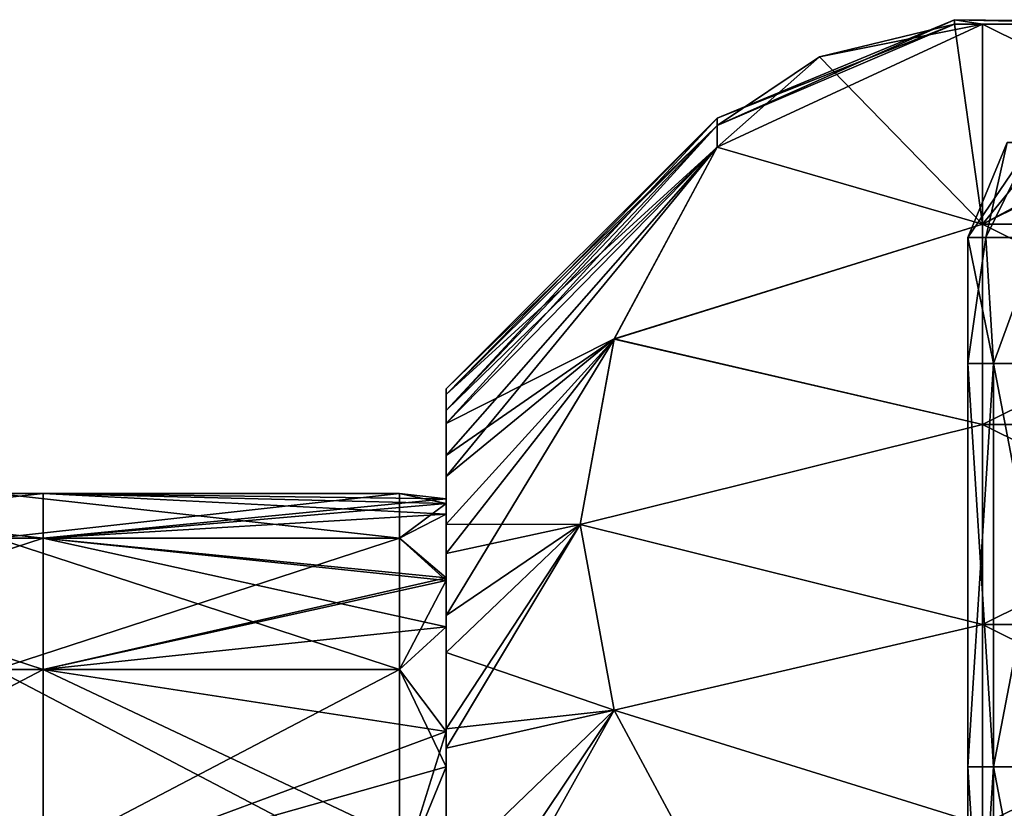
# Model space of a CAD drawing. Header units: millimetres. Extents: x -71 to 126, y -35 to 75.
# Tile 62 of 178: x -32.88 to -25.54, y 10.88 to 16.75. Entities that reach past the tile are written whole.
import ezdxf

# ---------------------------------------------------------------- set-up
doc = ezdxf.new("R2010")
doc.units = ezdxf.units.MM
doc.header["$LTSCALE"] = 52.536866
for name, color, linetype in [('18', 7, 'CONTINUOUS'), ('356', 7, 'CONTINUOUS'), ('361', 7, 'CONTINUOUS'), ('362', 7, 'CONTINUOUS'), ('364', 7, 'CONTINUOUS'), ('366', 7, 'CONTINUOUS'), ('368', 7, 'CONTINUOUS'), ('369', 7, 'CONTINUOUS'), ('371', 7, 'CONTINUOUS'), ('391', 7, 'CONTINUOUS'), ('393', 7, 'CONTINUOUS'), ('398', 7, 'CONTINUOUS'), ('399', 7, 'CONTINUOUS'), ('401', 7, 'CONTINUOUS'), ('403', 7, 'CONTINUOUS'), ('405', 7, 'CONTINUOUS'), ('406', 7, 'CONTINUOUS'), ('6', 7, 'CONTINUOUS')]:
    doc.layers.add(name, color=color, linetype=linetype)

msp = doc.modelspace()

# ---------------------------------------------------------------- linework, layer by layer
at = {"layer": '18', "linetype": 'Continuous'}
for points in [[(-25.6808, 15.1274, -2.4639), (-25.8146, 15.1274), (-25.3316, 15.8345, -2.9161), (-25.6808, 15.1274, -2.4639)], [(-25.8146, 15.1274), (-25.6808, 15.1274, 2.4639), (-25.5217, 15.8345), (-25.8146, 15.1274)], [(-25.8146, 15.1274), (-25.5217, 15.8345), (-25.3316, 15.8345, -2.9161), (-25.8146, 15.1274)], [(-25.2809, 15.1274, -4.8988), (-25.6808, 15.1274, -2.4639), (-25.3316, 15.8345, -2.9161), (-25.2809, 15.1274, -4.8988)], [(-25.6808, 15.1274, 2.4639), (-25.2809, 15.1274, 4.8988), (-25.3316, 15.8345, 2.9161), (-25.6808, 15.1274, 2.4639)], [(-25.6808, 15.1274, 2.4639), (-25.3316, 15.8345, 2.9161), (-25.5217, 15.8345), (-25.6808, 15.1274, 2.4639)]]:
    msp.add_3dface(points, dxfattribs=at)
at = {"layer": '356', "linetype": 'Continuous'}
for points in [[(-29.7, 13.9579, -73.9168), (-29.7, 14, -75), (-29.7, 13.8386, -77.1198), (-29.7, 13.9579, -73.9168)], [(-29.7, 13.1473, -76.3814), (-29.7, 13.1811, -73.9886), (-29.7, 13.9579, -73.9168), (-29.7, 13.1473, -76.3814)], [(-29.7, 13.1473, -76.3814), (-29.7, 13.9579, -73.9168), (-29.7, 13.8386, -77.1198), (-29.7, 13.1473, -76.3814)], [(-29.7, 13.9579, -73.9168), (-29.7, 13.1811, -73.9886), (-29.7, 13.7429, -72.33), (-29.7, 13.9579, -73.9168)], [(-29.7, 12.5731, -79.084), (-29.7, 13.0673, -77.0031), (-29.7, 13.8386, -77.1198), (-29.7, 12.5731, -79.084)], [(-29.7, 12.5731, -79.084), (-29.7, 13.8386, -77.1198), (-29.7, 12.9941, -80.2106), (-29.7, 12.5731, -79.084)], [(-29.7, 13.0673, -77.0031), (-29.7, 13.1473, -76.3814), (-29.7, 13.8386, -77.1198), (-29.7, 13.0673, -77.0031)], [(-29.7, 13.8386, -77.1198), (-29.7, 13.5049, -78.6899), (-29.7, 12.9941, -80.2106), (-29.7, 13.8386, -77.1198)], [(-29.7, 13.1811, -73.9886), (-29.7, 13.1473, -73.6186), (-29.7, 13.7429, -72.33), (-29.7, 13.1811, -73.9886)], [(-29.7, 13.1473, -73.6186), (-29.7, 13.3474, -70.7755), (-29.7, 13.7429, -72.33), (-29.7, 13.1473, -73.6186)], [(-29.7, 13.1473, -73.6186), (-29.7, 12.5949, -70.9835), (-29.7, 13.3474, -70.7755), (-29.7, 13.1473, -73.6186)], [(-29.7, 12.5949, -70.9835), (-29.7, 12.7761, -69.2754), (-29.7, 13.3474, -70.7755), (-29.7, 12.5949, -70.9835)], [(-29.7, 12.2282, -80.0241), (-29.7, 12.5731, -79.084), (-29.7, 12.9941, -80.2106), (-29.7, 12.2282, -80.0241)], [(-29.7, 12.2282, -80.0241), (-29.7, 12.9941, -80.2106), (-29.7, 12.313, -81.6624), (-29.7, 12.2282, -80.0241)], [(-29.7, 12.5949, -70.9835), (-29.7, 12.5731, -70.916), (-29.7, 12.7761, -69.2754), (-29.7, 12.5949, -70.9835)], [(-29.7, 12.5731, -70.916), (-29.7, 12.0371, -67.8512), (-29.7, 12.7761, -69.2754), (-29.7, 12.5731, -70.916)], [(-29.7, 12.5731, -70.916), (-29.7, 11.4497, -68.3917), (-29.7, 12.0371, -67.8512), (-29.7, 12.5731, -70.916)], [(-29.7, 12.2282, -80.0241), (-29.7, 12.313, -81.6624), (-29.7, 11.4703, -83.0268), (-29.7, 12.2282, -80.0241)], [(-29.7, 11.4497, -81.6083), (-29.7, 12.2282, -80.0241), (-29.7, 11.4703, -83.0268), (-29.7, 11.4497, -81.6083)], [(-29.7, 11.4497, -68.3917), (-29.7, 11.1866, -67.9557), (-29.7, 12.0371, -67.8512), (-29.7, 11.4497, -68.3917)], [(-29.7, 11.1866, -67.9557), (-29.7, 11.3263, -66.7713), (-29.7, 12.0371, -67.8512), (-29.7, 11.1866, -67.9557)], [(-29.7, 10.4941, -83.0408), (-29.7, 11.4497, -81.6083), (-29.7, 11.4703, -83.0268), (-29.7, 10.4941, -83.0408)], [(-29.7, 10.4941, -83.0408), (-29.7, 11.4703, -83.0268), (-29.7, 11.3263, -83.2287), (-29.7, 10.4941, -83.0408)], [(-29.7, 10.4941, -83.0408), (-29.7, 11.3263, -83.2287), (-29.7, 10.4044, -84.3674), (-29.7, 10.4941, -83.0408)], [(-29.7, 11.1866, -67.9557), (-29.7, 9.8259, -66.1558), (-29.7, 11.3263, -66.7713), (-29.7, 11.1866, -67.9557)], [(-29.7, 9.8259, -66.1558), (-29.7, 9.745, -64.9486), (-29.7, 11.3263, -66.7713), (-29.7, 9.8259, -66.1558)]]:
    msp.add_3dface(points, dxfattribs=at)
at = {"layer": '361', "linetype": 'Continuous'}
for points in [[(-25.9145, 16.7174, -76.0446), (-25.7062, 15.2266, -78.6268), (-26.9201, 16.4738, -76.4666), (-25.9145, 16.7174, -76.0446)], [(-25.7062, 16.7174, -76.0446), (-25.7062, 15.2266, -78.6268), (-25.9145, 16.7174, -76.0446), (-25.7062, 16.7174, -76.0446)], [(-24.4885, 16.7174, -76.0446), (-22.7032, 15.2266, -78.6268), (-25.7062, 16.7174, -76.0446), (-24.4885, 16.7174, -76.0446)], [(-25.7062, 16.7174, -76.0446), (-22.7032, 15.2266, -78.6268), (-25.7062, 15.2266, -78.6268), (-25.7062, 16.7174, -76.0446)], [(-26.9201, 16.4738, -76.4666), (-25.7062, 15.2266, -78.6268), (-27.6822, 15.7997, -77.6341), (-26.9201, 16.4738, -76.4666)], [(-27.6822, 15.7997, -77.6341), (-25.7062, 15.2266, -78.6268), (-28.4476, 14.3721, -80.1067), (-27.6822, 15.7997, -77.6341)], [(-25.7062, 15.2266, -78.6268), (-25.7062, 13.7358, -81.2089), (-28.4476, 14.3721, -80.1067), (-25.7062, 15.2266, -78.6268)], [(-22.7032, 15.2266, -78.6268), (-22.7032, 13.7358, -81.2089), (-25.7062, 15.2266, -78.6268), (-22.7032, 15.2266, -78.6268)], [(-25.7062, 15.2266, -78.6268), (-22.7032, 13.7358, -81.2089), (-25.7062, 13.7358, -81.2089), (-25.7062, 15.2266, -78.6268)], [(-28.4476, 14.3721, -80.1067), (-25.7062, 13.7358, -81.2089), (-28.7, 12.9902, -82.5003), (-28.4476, 14.3721, -80.1067)], [(-25.7062, 13.7358, -81.2089), (-25.7062, 12.245, -83.7911), (-28.7, 12.9902, -82.5003), (-25.7062, 13.7358, -81.2089)], [(-22.7032, 13.7358, -81.2089), (-22.7032, 12.245, -83.7911), (-25.7062, 13.7358, -81.2089), (-22.7032, 13.7358, -81.2089)], [(-25.7062, 13.7358, -81.2089), (-22.7032, 12.245, -83.7911), (-25.7062, 12.245, -83.7911), (-25.7062, 13.7358, -81.2089)], [(-28.7, 12.9902, -82.5003), (-25.7062, 12.245, -83.7911), (-28.4475, 11.6084, -84.8937), (-28.7, 12.9902, -82.5003)], [(-25.7062, 12.245, -83.7911), (-25.7062, 10.7542, -86.3732), (-28.4475, 11.6084, -84.8937), (-25.7062, 12.245, -83.7911)], [(-22.7032, 12.245, -83.7911), (-22.7032, 10.7542, -86.3732), (-25.7062, 12.245, -83.7911), (-22.7032, 12.245, -83.7911)], [(-25.7062, 12.245, -83.7911), (-22.7032, 10.7542, -86.3732), (-25.7062, 10.7542, -86.3732), (-25.7062, 12.245, -83.7911)], [(-28.4475, 11.6084, -84.8937), (-25.7062, 10.7542, -86.3732), (-27.6822, 10.1811, -87.3659), (-28.4475, 11.6084, -84.8937)]]:
    msp.add_3dface(points, dxfattribs=at)
at = {"layer": '362', "linetype": 'Continuous'}
for points in [[(-25.7062, 15.2266, -71.3732), (-25.7062, 16.7174, -73.9554), (-27.6822, 15.7997, -72.3659), (-25.7062, 15.2266, -71.3732)], [(-27.6822, 15.7997, -72.3659), (-25.7062, 16.7174, -73.9554), (-26.9201, 16.4738, -73.5334), (-27.6822, 15.7997, -72.3659)], [(-26.9201, 16.4738, -73.5334), (-25.7062, 16.7174, -73.9554), (-25.9145, 16.7174, -73.9554), (-26.9201, 16.4738, -73.5334)], [(-22.7032, 15.2266, -71.3732), (-22.7032, 16.7174, -73.9554), (-25.7062, 15.2266, -71.3732), (-22.7032, 15.2266, -71.3732)], [(-25.7062, 15.2266, -71.3732), (-22.7032, 16.7174, -73.9554), (-24.4885, 16.7174, -73.9554), (-25.7062, 15.2266, -71.3732)], [(-25.7062, 16.7174, -73.9554), (-25.7062, 15.2266, -71.3732), (-24.4885, 16.7174, -73.9554), (-25.7062, 16.7174, -73.9554)], [(-28.4475, 14.3724, -69.8937), (-25.7062, 15.2266, -71.3732), (-27.6822, 15.7997, -72.3659), (-28.4475, 14.3724, -69.8937)], [(-25.7062, 13.7358, -68.7911), (-25.7062, 15.2266, -71.3732), (-28.4475, 14.3724, -69.8937), (-25.7062, 13.7358, -68.7911)], [(-22.7032, 13.7358, -68.7911), (-22.7032, 15.2266, -71.3732), (-25.7062, 13.7358, -68.7911), (-22.7032, 13.7358, -68.7911)], [(-25.7062, 13.7358, -68.7911), (-22.7032, 15.2266, -71.3732), (-25.7062, 15.2266, -71.3732), (-25.7062, 13.7358, -68.7911)], [(-28.7, 12.9906, -67.5003), (-25.7062, 13.7358, -68.7911), (-28.4475, 14.3724, -69.8937), (-28.7, 12.9906, -67.5003)], [(-25.7062, 12.245, -66.2089), (-25.7062, 13.7358, -68.7911), (-28.7, 12.9906, -67.5003), (-25.7062, 12.245, -66.2089)], [(-22.7032, 12.245, -66.2089), (-22.7032, 13.7358, -68.7911), (-25.7062, 12.245, -66.2089), (-22.7032, 12.245, -66.2089)], [(-25.7062, 12.245, -66.2089), (-22.7032, 13.7358, -68.7911), (-25.7062, 13.7358, -68.7911), (-25.7062, 12.245, -66.2089)], [(-28.4476, 11.6086, -65.1067), (-25.7062, 12.245, -66.2089), (-28.7, 12.9906, -67.5003), (-28.4476, 11.6086, -65.1067)], [(-25.7062, 10.7542, -63.6268), (-25.7062, 12.245, -66.2089), (-28.4476, 11.6086, -65.1067), (-25.7062, 10.7542, -63.6268)], [(-22.7032, 10.7542, -63.6268), (-22.7032, 12.245, -66.2089), (-25.7062, 10.7542, -63.6268), (-22.7032, 10.7542, -63.6268)], [(-25.7062, 10.7542, -63.6268), (-22.7032, 12.245, -66.2089), (-25.7062, 12.245, -66.2089), (-25.7062, 10.7542, -63.6268)], [(-27.6822, 10.1811, -62.6341), (-25.7062, 10.7542, -63.6268), (-28.4476, 11.6086, -65.1067), (-27.6822, 10.1811, -62.6341)]]:
    msp.add_3dface(points, dxfattribs=at)
at = {"layer": '364', "linetype": 'Continuous'}
for points in [[(-24.4885, 16.7174, -76.0446), (-25.7062, 16.7174, -76.0446), (-25.9145, 16.75, -75), (-24.4885, 16.7174, -76.0446)], [(-25.9145, 16.7174, -73.9554), (-24.4885, 16.7174, -76.0446), (-25.9145, 16.75, -75), (-25.9145, 16.7174, -73.9554)], [(-25.7062, 16.7174, -76.0446), (-25.9145, 16.7174, -76.0446), (-25.9145, 16.75, -75), (-25.7062, 16.7174, -76.0446)], [(-25.7062, 16.7174, -73.9554), (-24.4885, 16.7174, -76.0446), (-25.9145, 16.7174, -73.9554), (-25.7062, 16.7174, -73.9554)], [(-24.4885, 16.7174, -76.0446), (-25.7062, 16.7174, -73.9554), (-24.4885, 16.7174, -73.9554), (-24.4885, 16.7174, -76.0446)]]:
    msp.add_3dface(points, dxfattribs=at)
at = {"layer": '366', "linetype": 'Continuous'}
for points in [[(-27.6822, 15.9632, -76.3216), (-29.7, 14, -75), (-27.6822, 16.0178, -75), (-27.6822, 15.9632, -76.3216)], [(-29.7, 13.8386, -77.1198), (-29.7, 14, -75), (-27.6822, 15.9632, -76.3216), (-29.7, 13.8386, -77.1198)], [(-27.6822, 15.7997, -77.6341), (-29.7, 13.8386, -77.1198), (-27.6822, 15.9632, -76.3216), (-27.6822, 15.7997, -77.6341)], [(-29.7, 13.5049, -78.6899), (-29.7, 13.8386, -77.1198), (-27.6822, 15.7997, -77.6341), (-29.7, 13.5049, -78.6899)], [(-29.7, 13.5049, -78.6899), (-27.6822, 15.7997, -77.6341), (-28.4476, 14.3721, -80.1067), (-29.7, 13.5049, -78.6899)], [(-29.7, 12.9941, -80.2106), (-29.7, 13.5049, -78.6899), (-28.4476, 14.3721, -80.1067), (-29.7, 12.9941, -80.2106)], [(-29.7, 12.9941, -80.2106), (-28.4476, 14.3721, -80.1067), (-28.7, 12.9902, -82.5003), (-29.7, 12.9941, -80.2106)], [(-29.7, 12.313, -81.6624), (-29.7, 12.9941, -80.2106), (-28.7, 12.9902, -82.5003), (-29.7, 12.313, -81.6624)], [(-29.7, 11.4703, -83.0268), (-29.7, 12.313, -81.6624), (-28.7, 12.9902, -82.5003), (-29.7, 11.4703, -83.0268)], [(-29.7, 11.4703, -83.0268), (-28.7, 12.9902, -82.5003), (-28.4475, 11.6084, -84.8937), (-29.7, 11.4703, -83.0268)], [(-29.7, 11.3263, -83.2287), (-29.7, 11.4703, -83.0268), (-28.4475, 11.6084, -84.8937), (-29.7, 11.3263, -83.2287)], [(-29.7, 10.4044, -84.3674), (-29.7, 11.3263, -83.2287), (-28.4475, 11.6084, -84.8937), (-29.7, 10.4044, -84.3674)], [(-29.7, 10.4044, -84.3674), (-28.4475, 11.6084, -84.8937), (-27.6822, 10.1811, -87.3659), (-29.7, 10.4044, -84.3674)]]:
    msp.add_3dface(points, dxfattribs=at)
at = {"layer": '368', "linetype": 'Continuous'}
for points in [[(-29.7, 14, -75), (-29.7, 13.9579, -73.9168), (-27.6822, 16.0178, -75), (-29.7, 14, -75)], [(-27.6822, 16.0178, -75), (-29.7, 13.9579, -73.9168), (-27.6822, 15.9632, -73.6784), (-27.6822, 16.0178, -75)], [(-29.7, 13.9579, -73.9168), (-29.7, 13.7429, -72.33), (-27.6822, 15.9632, -73.6784), (-29.7, 13.9579, -73.9168)], [(-29.7, 13.7429, -72.33), (-27.6822, 15.7997, -72.3659), (-27.6822, 15.9632, -73.6784), (-29.7, 13.7429, -72.33)], [(-29.7, 13.7429, -72.33), (-29.7, 13.3474, -70.7755), (-27.6822, 15.7997, -72.3659), (-29.7, 13.7429, -72.33)], [(-29.7, 13.3474, -70.7755), (-28.4475, 14.3724, -69.8937), (-27.6822, 15.7997, -72.3659), (-29.7, 13.3474, -70.7755)], [(-29.7, 13.3474, -70.7755), (-29.7, 12.7761, -69.2754), (-28.4475, 14.3724, -69.8937), (-29.7, 13.3474, -70.7755)], [(-29.7, 12.7761, -69.2754), (-28.7, 12.9906, -67.5003), (-28.4475, 14.3724, -69.8937), (-29.7, 12.7761, -69.2754)], [(-29.7, 12.0371, -67.8512), (-29.7, 11.3263, -66.7713), (-28.7, 12.9906, -67.5003), (-29.7, 12.0371, -67.8512)], [(-29.7, 11.3263, -66.7713), (-28.4476, 11.6086, -65.1067), (-28.7, 12.9906, -67.5003), (-29.7, 11.3263, -66.7713)], [(-29.7, 12.7761, -69.2754), (-29.7, 12.0371, -67.8512), (-28.7, 12.9906, -67.5003), (-29.7, 12.7761, -69.2754)], [(-29.7, 9.745, -64.9486), (-29.7, 9.3674, -64.5956), (-28.4476, 11.6086, -65.1067), (-29.7, 9.745, -64.9486)], [(-29.7, 11.3263, -66.7713), (-29.7, 9.745, -64.9486), (-28.4476, 11.6086, -65.1067), (-29.7, 11.3263, -66.7713)], [(-29.7, 9.3674, -64.5956), (-27.6822, 10.1811, -62.6341), (-28.4476, 11.6086, -65.1067), (-29.7, 9.3674, -64.5956)]]:
    msp.add_3dface(points, dxfattribs=at)
at = {"layer": '369', "linetype": 'Continuous'}
for points in [[(-25.9145, 16.75, -75), (-25.9145, 16.7174, -76.0446), (-27.6822, 16.0178, -75), (-25.9145, 16.75, -75)], [(-25.9145, 16.7174, -73.9554), (-25.9145, 16.75, -75), (-27.6822, 15.9632, -73.6784), (-25.9145, 16.7174, -73.9554)], [(-25.9145, 16.75, -75), (-27.6822, 16.0178, -75), (-27.6822, 15.9632, -73.6784), (-25.9145, 16.75, -75)], [(-25.9145, 16.7174, -76.0446), (-26.9201, 16.4738, -76.4666), (-27.6822, 15.9632, -76.3216), (-25.9145, 16.7174, -76.0446)], [(-25.9145, 16.7174, -76.0446), (-27.6822, 15.9632, -76.3216), (-27.6822, 16.0178, -75), (-25.9145, 16.7174, -76.0446)], [(-26.9201, 16.4738, -73.5334), (-25.9145, 16.7174, -73.9554), (-27.6822, 15.9632, -73.6784), (-26.9201, 16.4738, -73.5334)], [(-26.9201, 16.4738, -76.4666), (-27.6822, 15.7997, -77.6341), (-27.6822, 15.9632, -76.3216), (-26.9201, 16.4738, -76.4666)], [(-27.6822, 15.7997, -72.3659), (-26.9201, 16.4738, -73.5334), (-27.6822, 15.9632, -73.6784), (-27.6822, 15.7997, -72.3659)]]:
    msp.add_3dface(points, dxfattribs=at)
at = {"layer": '371', "linetype": 'Continuous'}
for points in [[(-32.7, 12.889, -72.0582), (-32.7, 13.2205, -75), (-35.703, 12.889, -72.0582), (-32.7, 12.889, -72.0582)], [(-32.7, 13.2205, -75), (-32.7, 12.889, -77.9418), (-35.703, 13.2205, -75), (-32.7, 13.2205, -75)], [(-32.7, 13.2205, -75), (-35.703, 13.2205, -75), (-35.703, 12.889, -72.0582), (-32.7, 13.2205, -75)], [(-32.7, 12.889, -77.9418), (-35.703, 12.889, -77.9418), (-35.703, 13.2205, -75), (-32.7, 12.889, -77.9418)], [(-32.7, 13.2205, -75), (-32.7, 12.889, -72.0582), (-29.7, 13.1811, -73.9886), (-32.7, 13.2205, -75)], [(-32.7, 12.889, -77.9418), (-32.7, 13.2205, -75), (-29.7, 13.0673, -77.0031), (-32.7, 12.889, -77.9418)], [(-29.7, 13.0673, -77.0031), (-32.7, 13.2205, -75), (-29.7, 13.1473, -76.3814), (-29.7, 13.0673, -77.0031)], [(-29.7, 13.1473, -76.3814), (-32.7, 13.2205, -75), (-29.7, 13.1811, -73.9886), (-29.7, 13.1473, -76.3814)], [(-29.7, 13.1811, -73.9886), (-32.7, 12.889, -72.0582), (-29.7, 13.1473, -73.6186), (-29.7, 13.1811, -73.9886)], [(-29.7, 13.1473, -73.6186), (-32.7, 12.889, -72.0582), (-29.7, 12.5949, -70.9835), (-29.7, 13.1473, -73.6186)], [(-29.7, 12.5731, -79.084), (-32.7, 12.889, -77.9418), (-29.7, 13.0673, -77.0031), (-29.7, 12.5731, -79.084)], [(-32.7, 11.9113, -69.2638), (-32.7, 12.889, -72.0582), (-35.703, 11.9113, -69.2638), (-32.7, 11.9113, -69.2638)], [(-32.7, 12.889, -72.0582), (-35.703, 12.889, -72.0582), (-35.703, 11.9113, -69.2638), (-32.7, 12.889, -72.0582)], [(-32.7, 12.889, -77.9418), (-32.7, 11.9113, -80.7362), (-35.703, 12.889, -77.9418), (-32.7, 12.889, -77.9418)], [(-32.7, 11.9113, -80.7362), (-35.703, 11.9113, -80.7362), (-35.703, 12.889, -77.9418), (-32.7, 11.9113, -80.7362)], [(-32.7, 12.889, -72.0582), (-32.7, 11.9113, -69.2638), (-29.7, 12.5949, -70.9835), (-32.7, 12.889, -72.0582)], [(-32.7, 11.9113, -80.7362), (-32.7, 12.889, -77.9418), (-29.7, 12.2282, -80.0241), (-32.7, 11.9113, -80.7362)], [(-29.7, 12.2282, -80.0241), (-32.7, 12.889, -77.9418), (-29.7, 12.5731, -79.084), (-29.7, 12.2282, -80.0241)], [(-29.7, 12.5949, -70.9835), (-32.7, 11.9113, -69.2638), (-29.7, 12.5731, -70.916), (-29.7, 12.5949, -70.9835)], [(-29.7, 12.5731, -70.916), (-32.7, 11.9113, -69.2638), (-29.7, 11.4497, -68.3917), (-29.7, 12.5731, -70.916)], [(-29.7, 11.4497, -81.6083), (-32.7, 11.9113, -80.7362), (-29.7, 12.2282, -80.0241), (-29.7, 11.4497, -81.6083)], [(-32.7, 10.3362, -66.7572), (-32.7, 11.9113, -69.2638), (-35.703, 10.3362, -66.7572), (-32.7, 10.3362, -66.7572)], [(-32.7, 11.9113, -69.2638), (-35.703, 11.9113, -69.2638), (-35.703, 10.3362, -66.7572), (-32.7, 11.9113, -69.2638)], [(-32.7, 11.9113, -80.7362), (-32.7, 10.3362, -83.2428), (-35.703, 11.9113, -80.7362), (-32.7, 11.9113, -80.7362)], [(-32.7, 10.3362, -83.2428), (-35.703, 10.3362, -83.2428), (-35.703, 11.9113, -80.7362), (-32.7, 10.3362, -83.2428)], [(-32.7, 11.9113, -69.2638), (-32.7, 10.3362, -66.7572), (-29.7, 11.4497, -68.3917), (-32.7, 11.9113, -69.2638)], [(-32.7, 10.3362, -83.2428), (-32.7, 11.9113, -80.7362), (-29.7, 10.4941, -83.0408), (-32.7, 10.3362, -83.2428)], [(-29.7, 10.4941, -83.0408), (-32.7, 11.9113, -80.7362), (-29.7, 11.4497, -81.6083), (-29.7, 10.4941, -83.0408)], [(-29.7, 11.4497, -68.3917), (-32.7, 10.3362, -66.7572), (-29.7, 11.1866, -67.9557), (-29.7, 11.4497, -68.3917)], [(-29.7, 11.1866, -67.9557), (-32.7, 10.3362, -66.7572), (-29.7, 9.8259, -66.1558), (-29.7, 11.1866, -67.9557)]]:
    msp.add_3dface(points, dxfattribs=at)
at = {"layer": '391', "linetype": 'Continuous'}
for points in [[(-30.047, 12.889, 77.9418), (-30.047, 13.2205, 75), (-33.05, 12.889, 77.9418), (-30.047, 12.889, 77.9418)], [(-30.047, 13.2205, 75), (-30.047, 12.889, 72.0582), (-33.05, 13.2205, 75), (-30.047, 13.2205, 75)], [(-30.047, 13.2205, 75), (-33.05, 13.2205, 75), (-33.05, 12.889, 77.9418), (-30.047, 13.2205, 75)], [(-30.047, 12.889, 72.0582), (-33.05, 12.889, 72.0582), (-33.05, 13.2205, 75), (-30.047, 12.889, 72.0582)], [(-29.7, 13.1811, 73.9886), (-29.7, 13.1473, 73.6186), (-30.047, 13.2205, 75), (-29.7, 13.1811, 73.9886)], [(-30.047, 13.2205, 75), (-29.7, 13.1473, 73.6186), (-30.047, 12.889, 72.0582), (-30.047, 13.2205, 75)], [(-29.7, 13.1473, 76.3814), (-29.7, 13.1811, 73.9886), (-30.047, 13.2205, 75), (-29.7, 13.1473, 76.3814)], [(-30.047, 12.889, 77.9418), (-29.7, 13.1473, 76.3814), (-30.047, 13.2205, 75), (-30.047, 12.889, 77.9418)], [(-29.7, 13.1473, 73.6186), (-29.7, 12.5949, 70.9835), (-30.047, 12.889, 72.0582), (-29.7, 13.1473, 73.6186)], [(-29.7, 13.0673, 77.0031), (-29.7, 13.1473, 76.3814), (-30.047, 12.889, 77.9418), (-29.7, 13.0673, 77.0031)], [(-29.7, 12.5731, 79.084), (-29.7, 13.0673, 77.0031), (-30.047, 12.889, 77.9418), (-29.7, 12.5731, 79.084)], [(-30.047, 11.9113, 80.7362), (-30.047, 12.889, 77.9418), (-33.05, 11.9113, 80.7362), (-30.047, 11.9113, 80.7362)], [(-30.047, 12.889, 77.9418), (-33.05, 12.889, 77.9418), (-33.05, 11.9113, 80.7362), (-30.047, 12.889, 77.9418)], [(-30.047, 12.889, 72.0582), (-30.047, 11.9113, 69.2638), (-33.05, 12.889, 72.0582), (-30.047, 12.889, 72.0582)], [(-30.047, 11.9113, 69.2638), (-33.05, 11.9113, 69.2638), (-33.05, 12.889, 72.0582), (-30.047, 11.9113, 69.2638)], [(-29.7, 12.5949, 70.9835), (-29.7, 12.5731, 70.916), (-30.047, 12.889, 72.0582), (-29.7, 12.5949, 70.9835)], [(-30.047, 12.889, 72.0582), (-29.7, 12.5731, 70.916), (-30.047, 11.9113, 69.2638), (-30.047, 12.889, 72.0582)], [(-30.047, 11.9113, 80.7362), (-29.7, 12.5731, 79.084), (-30.047, 12.889, 77.9418), (-30.047, 11.9113, 80.7362)], [(-29.7, 12.5731, 70.916), (-29.7, 11.4497, 68.3917), (-30.047, 11.9113, 69.2638), (-29.7, 12.5731, 70.916)], [(-29.7, 12.2282, 80.0241), (-29.7, 12.5731, 79.084), (-30.047, 11.9113, 80.7362), (-29.7, 12.2282, 80.0241)], [(-29.7, 11.4497, 81.6083), (-29.7, 12.2282, 80.0241), (-30.047, 11.9113, 80.7362), (-29.7, 11.4497, 81.6083)], [(-30.047, 10.3362, 83.2428), (-30.047, 11.9113, 80.7362), (-33.05, 10.3362, 83.2428), (-30.047, 10.3362, 83.2428)], [(-30.047, 11.9113, 80.7362), (-33.05, 11.9113, 80.7362), (-33.05, 10.3362, 83.2428), (-30.047, 11.9113, 80.7362)], [(-30.047, 11.9113, 69.2638), (-30.047, 10.3362, 66.7572), (-33.05, 11.9113, 69.2638), (-30.047, 11.9113, 69.2638)], [(-30.047, 10.3362, 66.7572), (-33.05, 10.3362, 66.7572), (-33.05, 11.9113, 69.2638), (-30.047, 10.3362, 66.7572)], [(-29.7, 11.4497, 68.3917), (-29.7, 11.1866, 67.9557), (-30.047, 11.9113, 69.2638), (-29.7, 11.4497, 68.3917)], [(-30.047, 11.9113, 69.2638), (-29.7, 11.1866, 67.9557), (-30.047, 10.3362, 66.7572), (-30.047, 11.9113, 69.2638)], [(-30.047, 10.3362, 83.2428), (-29.7, 11.4497, 81.6083), (-30.047, 11.9113, 80.7362), (-30.047, 10.3362, 83.2428)], [(-29.7, 10.4941, 83.0408), (-29.7, 11.4497, 81.6083), (-30.047, 10.3362, 83.2428), (-29.7, 10.4941, 83.0408)], [(-29.7, 11.1866, 67.9557), (-29.7, 9.8259, 66.1558), (-30.047, 10.3362, 66.7572), (-29.7, 11.1866, 67.9557)]]:
    msp.add_3dface(points, dxfattribs=at)
at = {"layer": '393', "linetype": 'Continuous'}
for points in [[(-29.7, 13.8386, 77.1198), (-29.7, 14, 75), (-29.7, 13.9579, 73.9168), (-29.7, 13.8386, 77.1198)], [(-29.7, 13.1473, 73.6186), (-29.7, 13.1811, 73.9886), (-29.7, 13.9579, 73.9168), (-29.7, 13.1473, 73.6186)], [(-29.7, 13.1473, 73.6186), (-29.7, 13.9579, 73.9168), (-29.7, 13.3474, 70.7755), (-29.7, 13.1473, 73.6186)], [(-29.7, 13.1811, 73.9886), (-29.7, 13.8386, 77.1198), (-29.7, 13.9579, 73.9168), (-29.7, 13.1811, 73.9886)], [(-29.7, 13.3474, 70.7755), (-29.7, 13.9579, 73.9168), (-29.7, 13.7429, 72.33), (-29.7, 13.3474, 70.7755)], [(-29.7, 13.1811, 73.9886), (-29.7, 13.1473, 76.3814), (-29.7, 13.8386, 77.1198), (-29.7, 13.1811, 73.9886)], [(-29.7, 13.1473, 76.3814), (-29.7, 13.0673, 77.0031), (-29.7, 13.8386, 77.1198), (-29.7, 13.1473, 76.3814)], [(-29.7, 13.8386, 77.1198), (-29.7, 13.0673, 77.0031), (-29.7, 13.5049, 78.6899), (-29.7, 13.8386, 77.1198)], [(-29.7, 13.0673, 77.0031), (-29.7, 12.5731, 79.084), (-29.7, 13.5049, 78.6899), (-29.7, 13.0673, 77.0031)], [(-29.7, 13.5049, 78.6899), (-29.7, 12.5731, 79.084), (-29.7, 12.9941, 80.2106), (-29.7, 13.5049, 78.6899)], [(-29.7, 12.5731, 70.916), (-29.7, 12.5949, 70.9835), (-29.7, 13.3474, 70.7755), (-29.7, 12.5731, 70.916)], [(-29.7, 12.0371, 67.8512), (-29.7, 12.5731, 70.916), (-29.7, 13.3474, 70.7755), (-29.7, 12.0371, 67.8512)], [(-29.7, 12.5949, 70.9835), (-29.7, 13.1473, 73.6186), (-29.7, 13.3474, 70.7755), (-29.7, 12.5949, 70.9835)], [(-29.7, 12.7761, 69.2754), (-29.7, 12.0371, 67.8512), (-29.7, 13.3474, 70.7755), (-29.7, 12.7761, 69.2754)], [(-29.7, 12.5731, 79.084), (-29.7, 12.2282, 80.0241), (-29.7, 12.9941, 80.2106), (-29.7, 12.5731, 79.084)], [(-29.7, 12.9941, 80.2106), (-29.7, 12.2282, 80.0241), (-29.7, 12.313, 81.6624), (-29.7, 12.9941, 80.2106)], [(-29.7, 11.4497, 68.3917), (-29.7, 12.5731, 70.916), (-29.7, 12.0371, 67.8512), (-29.7, 11.4497, 68.3917)], [(-29.7, 12.2282, 80.0241), (-29.7, 11.4497, 81.6083), (-29.7, 12.313, 81.6624), (-29.7, 12.2282, 80.0241)], [(-29.7, 12.313, 81.6624), (-29.7, 11.4497, 81.6083), (-29.7, 11.4703, 83.0268), (-29.7, 12.313, 81.6624)], [(-29.7, 11.1866, 67.9557), (-29.7, 11.4497, 68.3917), (-29.7, 12.0371, 67.8512), (-29.7, 11.1866, 67.9557)], [(-29.7, 11.3263, 66.7713), (-29.7, 11.1866, 67.9557), (-29.7, 12.0371, 67.8512), (-29.7, 11.3263, 66.7713)], [(-29.7, 11.4497, 81.6083), (-29.7, 10.4941, 83.0408), (-29.7, 11.4703, 83.0268), (-29.7, 11.4497, 81.6083)], [(-29.7, 11.4703, 83.0268), (-29.7, 10.4941, 83.0408), (-29.7, 11.3263, 83.2287), (-29.7, 11.4703, 83.0268)], [(-29.7, 9.745, 64.9486), (-29.7, 11.1866, 67.9557), (-29.7, 11.3263, 66.7713), (-29.7, 9.745, 64.9486)], [(-29.7, 11.3263, 83.2287), (-29.7, 10.4941, 83.0408), (-29.7, 10.4044, 84.3674), (-29.7, 11.3263, 83.2287)], [(-29.7, 9.8259, 66.1558), (-29.7, 11.1866, 67.9557), (-29.7, 9.745, 64.9486), (-29.7, 9.8259, 66.1558)]]:
    msp.add_3dface(points, dxfattribs=at)
at = {"layer": '398', "linetype": 'Continuous'}
for points in [[(-25.7062, 15.2266, 78.6268), (-25.7062, 16.7174, 76.0446), (-27.6822, 15.7997, 77.6341), (-25.7062, 15.2266, 78.6268)], [(-27.6822, 15.7997, 77.6341), (-25.7062, 16.7174, 76.0446), (-26.9201, 16.4738, 76.4666), (-27.6822, 15.7997, 77.6341)], [(-25.7062, 16.7174, 76.0446), (-25.9145, 16.7174, 76.0446), (-26.9201, 16.4738, 76.4666), (-25.7062, 16.7174, 76.0446)], [(-22.7032, 15.2266, 78.6268), (-22.7032, 16.7174, 76.0446), (-25.7062, 15.2266, 78.6268), (-22.7032, 15.2266, 78.6268)], [(-22.7032, 16.7174, 76.0446), (-22.9145, 16.7174, 76.0446), (-25.7062, 15.2266, 78.6268), (-22.7032, 16.7174, 76.0446)], [(-25.7062, 15.2266, 78.6268), (-22.9145, 16.7174, 76.0446), (-25.7062, 16.7174, 76.0446), (-25.7062, 15.2266, 78.6268)], [(-28.4476, 14.3721, 80.1067), (-25.7062, 15.2266, 78.6268), (-27.6822, 15.7997, 77.6341), (-28.4476, 14.3721, 80.1067)], [(-25.7062, 13.7358, 81.2089), (-25.7062, 15.2266, 78.6268), (-28.4476, 14.3721, 80.1067), (-25.7062, 13.7358, 81.2089)], [(-22.7032, 13.7358, 81.2089), (-22.7032, 15.2266, 78.6268), (-25.7062, 13.7358, 81.2089), (-22.7032, 13.7358, 81.2089)], [(-25.7062, 13.7358, 81.2089), (-22.7032, 15.2266, 78.6268), (-25.7062, 15.2266, 78.6268), (-25.7062, 13.7358, 81.2089)], [(-28.7, 12.9902, 82.5003), (-25.7062, 13.7358, 81.2089), (-28.4476, 14.3721, 80.1067), (-28.7, 12.9902, 82.5003)], [(-25.7062, 12.245, 83.7911), (-25.7062, 13.7358, 81.2089), (-28.7, 12.9902, 82.5003), (-25.7062, 12.245, 83.7911)], [(-22.7032, 12.245, 83.7911), (-22.7032, 13.7358, 81.2089), (-25.7062, 12.245, 83.7911), (-22.7032, 12.245, 83.7911)], [(-25.7062, 12.245, 83.7911), (-22.7032, 13.7358, 81.2089), (-25.7062, 13.7358, 81.2089), (-25.7062, 12.245, 83.7911)], [(-28.4475, 11.6084, 84.8937), (-25.7062, 12.245, 83.7911), (-28.7, 12.9902, 82.5003), (-28.4475, 11.6084, 84.8937)], [(-25.7062, 10.7542, 86.3732), (-25.7062, 12.245, 83.7911), (-28.4475, 11.6084, 84.8937), (-25.7062, 10.7542, 86.3732)], [(-22.7032, 10.7542, 86.3732), (-22.7032, 12.245, 83.7911), (-25.7062, 10.7542, 86.3732), (-22.7032, 10.7542, 86.3732)], [(-25.7062, 10.7542, 86.3732), (-22.7032, 12.245, 83.7911), (-25.7062, 12.245, 83.7911), (-25.7062, 10.7542, 86.3732)], [(-27.6822, 10.1811, 87.3659), (-25.7062, 10.7542, 86.3732), (-28.4475, 11.6084, 84.8937), (-27.6822, 10.1811, 87.3659)]]:
    msp.add_3dface(points, dxfattribs=at)
at = {"layer": '399', "linetype": 'Continuous'}
for points in [[(-25.9145, 16.7174, 73.9554), (-25.7062, 15.2266, 71.3732), (-26.9201, 16.4738, 73.5334), (-25.9145, 16.7174, 73.9554)], [(-25.7062, 16.7174, 73.9554), (-25.7062, 15.2266, 71.3732), (-25.9145, 16.7174, 73.9554), (-25.7062, 16.7174, 73.9554)], [(-22.9145, 16.7174, 73.9554), (-22.7032, 15.2266, 71.3732), (-25.7062, 16.7174, 73.9554), (-22.9145, 16.7174, 73.9554)], [(-25.7062, 16.7174, 73.9554), (-22.7032, 15.2266, 71.3732), (-25.7062, 15.2266, 71.3732), (-25.7062, 16.7174, 73.9554)], [(-26.9201, 16.4738, 73.5334), (-25.7062, 15.2266, 71.3732), (-27.6822, 15.7997, 72.3659), (-26.9201, 16.4738, 73.5334)], [(-27.6822, 15.7997, 72.3659), (-25.7062, 15.2266, 71.3732), (-28.4475, 14.3724, 69.8937), (-27.6822, 15.7997, 72.3659)], [(-25.7062, 15.2266, 71.3732), (-25.7062, 13.7358, 68.7911), (-28.4475, 14.3724, 69.8937), (-25.7062, 15.2266, 71.3732)], [(-22.7032, 15.2266, 71.3732), (-22.7032, 13.7358, 68.7911), (-25.7062, 15.2266, 71.3732), (-22.7032, 15.2266, 71.3732)], [(-25.7062, 15.2266, 71.3732), (-22.7032, 13.7358, 68.7911), (-25.7062, 13.7358, 68.7911), (-25.7062, 15.2266, 71.3732)], [(-28.4475, 14.3724, 69.8937), (-25.7062, 13.7358, 68.7911), (-28.7, 12.9906, 67.5003), (-28.4475, 14.3724, 69.8937)], [(-25.7062, 13.7358, 68.7911), (-25.7062, 12.245, 66.2089), (-28.7, 12.9906, 67.5003), (-25.7062, 13.7358, 68.7911)], [(-22.7032, 13.7358, 68.7911), (-22.7032, 12.245, 66.2089), (-25.7062, 13.7358, 68.7911), (-22.7032, 13.7358, 68.7911)], [(-25.7062, 13.7358, 68.7911), (-22.7032, 12.245, 66.2089), (-25.7062, 12.245, 66.2089), (-25.7062, 13.7358, 68.7911)], [(-28.7, 12.9906, 67.5003), (-25.7062, 12.245, 66.2089), (-28.4476, 11.6086, 65.1067), (-28.7, 12.9906, 67.5003)], [(-25.7062, 12.245, 66.2089), (-25.7062, 10.7542, 63.6268), (-28.4476, 11.6086, 65.1067), (-25.7062, 12.245, 66.2089)], [(-22.7032, 12.245, 66.2089), (-22.7032, 10.7542, 63.6268), (-25.7062, 12.245, 66.2089), (-22.7032, 12.245, 66.2089)], [(-25.7062, 12.245, 66.2089), (-22.7032, 10.7542, 63.6268), (-25.7062, 10.7542, 63.6268), (-25.7062, 12.245, 66.2089)], [(-28.4476, 11.6086, 65.1067), (-25.7062, 10.7542, 63.6268), (-27.6822, 10.1811, 62.6341), (-28.4476, 11.6086, 65.1067)]]:
    msp.add_3dface(points, dxfattribs=at)
at = {"layer": '401', "linetype": 'Continuous'}
for points in [[(-25.9145, 16.7174, 76.0446), (-22.9145, 16.7174, 73.9554), (-25.9145, 16.75, 75), (-25.9145, 16.7174, 76.0446)], [(-22.9145, 16.7174, 73.9554), (-25.7062, 16.7174, 73.9554), (-25.9145, 16.75, 75), (-22.9145, 16.7174, 73.9554)], [(-25.7062, 16.7174, 73.9554), (-25.9145, 16.7174, 73.9554), (-25.9145, 16.75, 75), (-25.7062, 16.7174, 73.9554)], [(-25.9145, 16.7174, 76.0446), (-25.7062, 16.7174, 76.0446), (-22.9145, 16.7174, 73.9554), (-25.9145, 16.7174, 76.0446)], [(-25.7062, 16.7174, 76.0446), (-22.9145, 16.7174, 76.0446), (-22.9145, 16.7174, 73.9554), (-25.7062, 16.7174, 76.0446)]]:
    msp.add_3dface(points, dxfattribs=at)
at = {"layer": '403', "linetype": 'Continuous'}
for points in [[(-29.7, 14, 75), (-29.7, 13.8386, 77.1198), (-27.6822, 16.0178, 75), (-29.7, 14, 75)], [(-27.6822, 16.0178, 75), (-29.7, 13.8386, 77.1198), (-27.6822, 15.9632, 76.3216), (-27.6822, 16.0178, 75)], [(-29.7, 13.8386, 77.1198), (-27.6822, 15.7997, 77.6341), (-27.6822, 15.9632, 76.3216), (-29.7, 13.8386, 77.1198)], [(-29.7, 13.8386, 77.1198), (-29.7, 13.5049, 78.6899), (-27.6822, 15.7997, 77.6341), (-29.7, 13.8386, 77.1198)], [(-29.7, 13.5049, 78.6899), (-28.4476, 14.3721, 80.1067), (-27.6822, 15.7997, 77.6341), (-29.7, 13.5049, 78.6899)], [(-29.7, 13.5049, 78.6899), (-29.7, 12.9941, 80.2106), (-28.4476, 14.3721, 80.1067), (-29.7, 13.5049, 78.6899)], [(-29.7, 12.9941, 80.2106), (-29.7, 12.313, 81.6624), (-28.4476, 14.3721, 80.1067), (-29.7, 12.9941, 80.2106)], [(-29.7, 12.313, 81.6624), (-28.7, 12.9902, 82.5003), (-28.4476, 14.3721, 80.1067), (-29.7, 12.313, 81.6624)], [(-29.7, 12.313, 81.6624), (-29.7, 11.4703, 83.0268), (-28.7, 12.9902, 82.5003), (-29.7, 12.313, 81.6624)], [(-29.7, 11.4703, 83.0268), (-29.7, 11.3263, 83.2287), (-28.7, 12.9902, 82.5003), (-29.7, 11.4703, 83.0268)], [(-29.7, 11.3263, 83.2287), (-28.4475, 11.6084, 84.8937), (-28.7, 12.9902, 82.5003), (-29.7, 11.3263, 83.2287)], [(-29.7, 11.3263, 83.2287), (-29.7, 10.4044, 84.3674), (-28.4475, 11.6084, 84.8937), (-29.7, 11.3263, 83.2287)], [(-29.7, 10.4044, 84.3674), (-29.7, 9.3674, 85.4044), (-28.4475, 11.6084, 84.8937), (-29.7, 10.4044, 84.3674)], [(-29.7, 9.3674, 85.4044), (-27.6822, 10.1811, 87.3659), (-28.4475, 11.6084, 84.8937), (-29.7, 9.3674, 85.4044)]]:
    msp.add_3dface(points, dxfattribs=at)
at = {"layer": '405', "linetype": 'Continuous'}
for points in [[(-29.7, 14, 75), (-27.6822, 16.0178, 75), (-27.6822, 15.9632, 73.6784), (-29.7, 14, 75)], [(-29.7, 13.9579, 73.9168), (-29.7, 14, 75), (-27.6822, 15.9632, 73.6784), (-29.7, 13.9579, 73.9168)], [(-27.6822, 15.7997, 72.3659), (-29.7, 13.9579, 73.9168), (-27.6822, 15.9632, 73.6784), (-27.6822, 15.7997, 72.3659)], [(-29.7, 13.7429, 72.33), (-29.7, 13.9579, 73.9168), (-27.6822, 15.7997, 72.3659), (-29.7, 13.7429, 72.33)], [(-29.7, 13.7429, 72.33), (-27.6822, 15.7997, 72.3659), (-28.4475, 14.3724, 69.8937), (-29.7, 13.7429, 72.33)], [(-29.7, 12.7761, 69.2754), (-29.7, 13.3474, 70.7755), (-28.4475, 14.3724, 69.8937), (-29.7, 12.7761, 69.2754)], [(-29.7, 12.7761, 69.2754), (-28.4475, 14.3724, 69.8937), (-28.7, 12.9906, 67.5003), (-29.7, 12.7761, 69.2754)], [(-29.7, 13.3474, 70.7755), (-29.7, 13.7429, 72.33), (-28.4475, 14.3724, 69.8937), (-29.7, 13.3474, 70.7755)], [(-29.7, 12.0371, 67.8512), (-29.7, 12.7761, 69.2754), (-28.7, 12.9906, 67.5003), (-29.7, 12.0371, 67.8512)], [(-29.7, 12.0371, 67.8512), (-28.7, 12.9906, 67.5003), (-28.4476, 11.6086, 65.1067), (-29.7, 12.0371, 67.8512)], [(-29.7, 11.3263, 66.7713), (-29.7, 12.0371, 67.8512), (-28.4476, 11.6086, 65.1067), (-29.7, 11.3263, 66.7713)], [(-29.7, 9.745, 64.9486), (-29.7, 11.3263, 66.7713), (-28.4476, 11.6086, 65.1067), (-29.7, 9.745, 64.9486)], [(-29.7, 9.745, 64.9486), (-28.4476, 11.6086, 65.1067), (-27.6822, 10.1811, 62.6341), (-29.7, 9.745, 64.9486)]]:
    msp.add_3dface(points, dxfattribs=at)
at = {"layer": '406', "linetype": 'Continuous'}
for points in [[(-25.9145, 16.7174, 76.0446), (-25.9145, 16.75, 75), (-27.6822, 15.9632, 76.3216), (-25.9145, 16.7174, 76.0446)], [(-25.9145, 16.75, 75), (-25.9145, 16.7174, 73.9554), (-27.6822, 16.0178, 75), (-25.9145, 16.75, 75)], [(-25.9145, 16.75, 75), (-27.6822, 16.0178, 75), (-27.6822, 15.9632, 76.3216), (-25.9145, 16.75, 75)], [(-26.9201, 16.4738, 76.4666), (-25.9145, 16.7174, 76.0446), (-27.6822, 15.9632, 76.3216), (-26.9201, 16.4738, 76.4666)], [(-25.9145, 16.7174, 73.9554), (-26.9201, 16.4738, 73.5334), (-27.6822, 15.9632, 73.6784), (-25.9145, 16.7174, 73.9554)], [(-27.6822, 16.0178, 75), (-25.9145, 16.7174, 73.9554), (-27.6822, 15.9632, 73.6784), (-27.6822, 16.0178, 75)], [(-27.6822, 15.7997, 77.6341), (-26.9201, 16.4738, 76.4666), (-27.6822, 15.9632, 76.3216), (-27.6822, 15.7997, 77.6341)], [(-26.9201, 16.4738, 73.5334), (-27.6822, 15.7997, 72.3659), (-27.6822, 15.9632, 73.6784), (-26.9201, 16.4738, 73.5334)]]:
    msp.add_3dface(points, dxfattribs=at)
at = {"layer": '6', "linetype": 'Continuous'}
for points in [[(-25.8146, 14.1899), (-25.622, 14.1899, 2.9541), (-25.8146, 15.1274), (-25.8146, 14.1899)], [(-25.8146, 15.1274), (-25.622, 14.1899, 2.9541), (-25.6808, 15.1274, 2.4639), (-25.8146, 15.1274)], [(-25.622, 14.1899, -2.9541), (-25.8146, 14.1899), (-25.6808, 15.1274, -2.4639), (-25.622, 14.1899, -2.9541)], [(-25.6808, 15.1274, -2.4639), (-25.8146, 14.1899), (-25.8146, 15.1274), (-25.6808, 15.1274, -2.4639)], [(-25.6808, 15.1274, 2.4639), (-25.622, 14.1899, 2.9541), (-25.2809, 15.1274, 4.8988), (-25.6808, 15.1274, 2.4639)], [(-25.2809, 15.1274, -4.8988), (-25.622, 14.1899, -2.9541), (-25.6808, 15.1274, -2.4639), (-25.2809, 15.1274, -4.8988)], [(-25.622, 14.1899, 2.9541), (-25.0474, 14.1899, 5.8582), (-25.2809, 15.1274, 4.8988), (-25.622, 14.1899, 2.9541)], [(-25.0474, 14.1899, -5.8582), (-25.622, 14.1899, -2.9541), (-25.2809, 15.1274, -4.8988), (-25.0474, 14.1899, -5.8582)], [(-25.622, 14.1899, 2.9541), (-25.8146, 14.1899), (-25.622, 11.1869, 2.9541), (-25.622, 14.1899, 2.9541)], [(-25.8146, 14.1899), (-25.622, 14.1899, -2.9541), (-25.8146, 11.1869), (-25.8146, 14.1899)], [(-25.622, 11.1869, 2.9541), (-25.8146, 14.1899), (-25.8146, 11.1869), (-25.622, 11.1869, 2.9541)], [(-25.8146, 11.1869), (-25.622, 14.1899, -2.9541), (-25.622, 11.1869, -2.9541), (-25.8146, 11.1869)], [(-25.0474, 14.1899, 5.8582), (-25.622, 14.1899, 2.9541), (-25.0474, 11.1869, 5.8582), (-25.0474, 14.1899, 5.8582)], [(-25.0474, 11.1869, 5.8582), (-25.622, 14.1899, 2.9541), (-25.622, 11.1869, 2.9541), (-25.0474, 11.1869, 5.8582)], [(-25.622, 14.1899, -2.9541), (-25.0474, 14.1899, -5.8582), (-25.622, 11.1869, -2.9541), (-25.622, 14.1899, -2.9541)], [(-25.622, 11.1869, -2.9541), (-25.0474, 14.1899, -5.8582), (-25.0474, 11.1869, -5.8582), (-25.622, 11.1869, -2.9541)], [(-25.622, 11.1869, 2.9541), (-25.8146, 11.1869), (-25.622, 8.1839, 2.9541), (-25.622, 11.1869, 2.9541)], [(-25.8146, 11.1869), (-25.622, 11.1869, -2.9541), (-25.8146, 8.1839), (-25.8146, 11.1869)], [(-25.622, 8.1839, 2.9541), (-25.8146, 11.1869), (-25.8146, 8.1839), (-25.622, 8.1839, 2.9541)], [(-25.8146, 8.1839), (-25.622, 11.1869, -2.9541), (-25.622, 8.1839, -2.9541), (-25.8146, 8.1839)], [(-25.0474, 11.1869, 5.8582), (-25.622, 11.1869, 2.9541), (-25.0474, 8.1839, 5.8582), (-25.0474, 11.1869, 5.8582)], [(-25.0474, 8.1839, 5.8582), (-25.622, 11.1869, 2.9541), (-25.622, 8.1839, 2.9541), (-25.0474, 8.1839, 5.8582)], [(-25.622, 11.1869, -2.9541), (-25.0474, 11.1869, -5.8582), (-25.622, 8.1839, -2.9541), (-25.622, 11.1869, -2.9541)], [(-25.622, 8.1839, -2.9541), (-25.0474, 11.1869, -5.8582), (-25.0474, 8.1839, -5.8582), (-25.622, 8.1839, -2.9541)]]:
    msp.add_3dface(points, dxfattribs=at)

doc.saveas('drawing.dxf')
